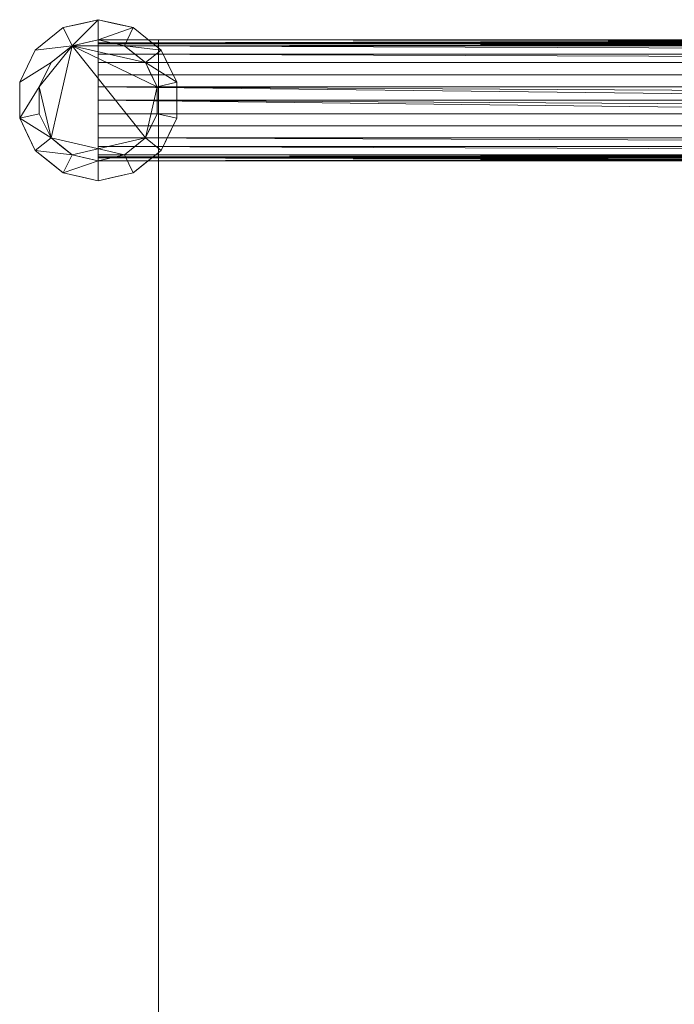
# Model space of a CAD drawing. Header units: inches. Extents: x -774 to 289, y -440 to 407.
# Tile 197 of 256: x 152 to 160, y 57 to 69. Entities that reach past the tile are written whole.
import ezdxf

# ---------------------------------------------------------------- set-up
doc = ezdxf.new("R2010")
doc.units = ezdxf.units.IN
doc.header["$MEASUREMENT"] = 0
doc.layers.add('L-SITE', color=91, linetype='Continuous', lineweight=9)

# ---------------------------------------------------------------- blocks, each defined once
blk = doc.blocks.new('Scaffolding - 84 x 30 x 96-328095-_3D_')
at = {"layer": 'L-SITE'}
mesh = blk.add_polyface(dxfattribs=at)
corners = [(40.25, -14.25, 96), (40.349, -14.684, 96), (40.627, -15.032, 96), (41.027, -15.225, 96), (41.473, -15.225, 96), (41.873, -15.032, 96), (42.151, -14.684, 96), (42.25, -14.25, 96), (42.151, -13.816, 96), (41.873, -13.468, 96), (41.473, -13.275, 96), (41.027, -13.275, 96), (40.627, -13.468, 96), (40.349, -13.816, 96), (40.5, -14.25, 96), (40.574, -13.925, 96), (40.782, -13.664, 96), (41.083, -13.519, 96), (41.417, -13.519, 96), (41.718, -13.664, 96), (41.926, -13.925, 96), (42, -14.25, 96), (41.926, -14.575, 96), (41.718, -14.836, 96), (41.417, -14.981, 96), (41.083, -14.981, 96), (40.782, -14.836, 96), (40.574, -14.575, 96), (40.25, 14.25, 96), (40.349, 13.816, 96), (40.627, 13.468, 96), (41.027, 13.275, 96), (41.473, 13.275, 96), (41.873, 13.468, 96), (42.151, 13.816, 96), (42.25, 14.25, 96), (42.151, 14.684, 96), (41.873, 15.032, 96), (41.473, 15.225, 96), (41.027, 15.225, 96), (40.627, 15.032, 96), (40.349, 14.684, 96), (40.5, 14.25, 96), (40.574, 14.575, 96), (40.782, 14.836, 96), (41.083, 14.981, 96), (41.417, 14.981, 96), (41.718, 14.836, 96), (41.926, 14.575, 96), (42, 14.25, 96), (41.926, 13.925, 96), (41.718, 13.664, 96), (41.417, 13.519, 96), (41.083, 13.519, 96), (40.782, 13.664, 96), (40.574, 13.925, 96), (-42.25, 14.25, 96), (-42.151, 13.816, 96), (-41.873, 13.468, 96), (-41.473, 13.275, 96), (-41.027, 13.275, 96), (-40.627, 13.468, 96), (-40.349, 13.816, 96), (-40.25, 14.25, 96), (-40.349, 14.684, 96), (-40.627, 15.032, 96), (-41.027, 15.225, 96), (-41.473, 15.225, 96), (-41.873, 15.032, 96), (-42.151, 14.684, 96), (-42, 14.25, 96), (-41.926, 14.575, 96), (-41.718, 14.836, 96), (-41.417, 14.981, 96), (-41.083, 14.981, 96), (-40.782, 14.836, 96), (-40.574, 14.575, 96), (-40.5, 14.25, 96), (-40.574, 13.925, 96), (-40.782, 13.664, 96), (-41.083, 13.519, 96), (-41.417, 13.519, 96), (-41.718, 13.664, 96), (-41.926, 13.925, 96), (-42.25, -14.25, 96), (-42.151, -14.684, 96), (-41.873, -15.032, 96), (-41.473, -15.225, 96), (-41.027, -15.225, 96), (-40.627, -15.032, 96), (-40.349, -14.684, 96), (-40.25, -14.25, 96), (-40.349, -13.816, 96), (-40.627, -13.468, 96), (-41.027, -13.275, 96), (-41.473, -13.275, 96), (-41.873, -13.468, 96), (-42.151, -13.816, 96), (-42, -14.25, 96), (-41.926, -13.925, 96), (-41.718, -13.664, 96), (-41.417, -13.519, 96), (-41.083, -13.519, 96), (-40.782, -13.664, 96), (-40.574, -13.925, 96), (-40.5, -14.25, 96), (-40.574, -14.575, 96), (-40.782, -14.836, 96), (-41.083, -14.981, 96), (-41.417, -14.981, 96), (-41.718, -14.836, 96), (-41.926, -14.575, 96)]
mesh.append_faces([[corners[k] for k in face] for face in [(6, 22, 5), (25, 3, 24), (26, 3, 25), (52, 32, 51), (62, 78, 61), (81, 59, 80), (82, 59, 81), (108, 88, 107)]], dxfattribs={"vtx0": -1, "vtx1": -1})
mesh.append_faces([[corners[k] for k in face] for face in [(23, 4, 5, 22), (4, 23, 24, 3), (22, 6, 7, 21), (21, 7, 8, 20), (9, 19, 20, 8), (10, 18, 19, 9), (0, 14, 15, 13), (14, 0, 1), (32, 52, 53, 31), (51, 32, 33, 50), (34, 49, 50, 33), (54, 30, 31, 53), (30, 54, 55, 29), (35, 48, 49, 34), (79, 60, 61, 78), (60, 79, 80, 59), (78, 62, 63, 77), (77, 63, 64, 76), (65, 75, 76, 64), (66, 74, 75, 65), (56, 70, 71, 69), (70, 56, 57), (88, 108, 109, 87), (107, 88, 89, 106), (90, 105, 106, 89), (110, 86, 87, 109), (86, 110, 111, 85), (91, 104, 105, 90)]], dxfattribs={"vtx0": -1, "vtx2": -1})
mesh.append_faces([[corners[k] for k in face] for face in [(48, 35, 36, 37), (104, 91, 92, 93)]], dxfattribs={"vtx0": -1, "vtx3": -1})
mesh.append_faces([[corners[k] for k in face] for face in [(45, 46, 39), (101, 102, 95)]], dxfattribs={"vtx1": -1, "vtx2": -1})
mesh.append_faces([[corners[k] for k in face] for face in [(2, 3, 26, 27), (27, 14, 1, 2), (17, 18, 10, 11), (11, 12, 16, 17), (12, 13, 15, 16), (55, 42, 28, 29), (41, 28, 42, 43), (47, 48, 37, 38), (46, 47, 38, 39), (40, 41, 43, 44), (39, 40, 44, 45), (58, 59, 82, 83), (83, 70, 57, 58), (73, 74, 66, 67), (67, 68, 72, 73), (68, 69, 71, 72), (111, 98, 84, 85), (97, 84, 98, 99), (103, 104, 93, 94), (102, 103, 94, 95), (96, 97, 99, 100), (95, 96, 100, 101)]], dxfattribs={"vtx1": -1, "vtx3": -1})
mesh = blk.add_polyface(dxfattribs=at)
corners = [(40.25, -14.25, 90), (40.349, -13.816, 90), (40.627, -13.468, 90), (41.027, -13.275, 90), (41.473, -13.275, 90), (41.873, -13.468, 90), (42.151, -13.816, 90), (42.25, -14.25, 90), (42.151, -14.684, 90), (41.873, -15.032, 90), (41.473, -15.225, 90), (41.027, -15.225, 90), (40.627, -15.032, 90), (40.349, -14.684, 90), (40.5, -14.25, 90), (40.574, -14.575, 90), (40.782, -14.836, 90), (41.083, -14.981, 90), (41.417, -14.981, 90), (41.718, -14.836, 90), (41.926, -14.575, 90), (42, -14.25, 90), (41.926, -13.925, 90), (41.718, -13.664, 90), (41.417, -13.519, 90), (41.083, -13.519, 90), (40.782, -13.664, 90), (40.574, -13.925, 90), (40.25, 14.25, 90), (40.349, 14.684, 90), (40.627, 15.032, 90), (41.027, 15.225, 90), (41.473, 15.225, 90), (41.873, 15.032, 90), (42.151, 14.684, 90), (42.25, 14.25, 90), (42.151, 13.816, 90), (41.873, 13.468, 90), (41.473, 13.275, 90), (41.027, 13.275, 90), (40.627, 13.468, 90), (40.349, 13.816, 90), (40.5, 14.25, 90), (40.574, 13.925, 90), (40.782, 13.664, 90), (41.083, 13.519, 90), (41.417, 13.519, 90), (41.718, 13.664, 90), (41.926, 13.925, 90), (42, 14.25, 90), (41.926, 14.575, 90), (41.718, 14.836, 90), (41.417, 14.981, 90), (41.083, 14.981, 90), (40.782, 14.836, 90), (40.574, 14.575, 90), (-42.25, 14.25, 90), (-42.151, 14.684, 90), (-41.873, 15.032, 90), (-41.473, 15.225, 90), (-41.027, 15.225, 90), (-40.627, 15.032, 90), (-40.349, 14.684, 90), (-40.25, 14.25, 90), (-40.349, 13.816, 90), (-40.627, 13.468, 90), (-41.027, 13.275, 90), (-41.473, 13.275, 90), (-41.873, 13.468, 90), (-42.151, 13.816, 90), (-42, 14.25, 90), (-41.926, 13.925, 90), (-41.718, 13.664, 90), (-41.417, 13.519, 90), (-41.083, 13.519, 90), (-40.782, 13.664, 90), (-40.574, 13.925, 90), (-40.5, 14.25, 90), (-40.574, 14.575, 90), (-40.782, 14.836, 90), (-41.083, 14.981, 90), (-41.417, 14.981, 90), (-41.718, 14.836, 90), (-41.926, 14.575, 90), (-42.25, -14.25, 90), (-42.151, -13.816, 90), (-41.873, -13.468, 90), (-41.473, -13.275, 90), (-41.027, -13.275, 90), (-40.627, -13.468, 90), (-40.349, -13.816, 90), (-40.25, -14.25, 90), (-40.349, -14.684, 90), (-40.627, -15.032, 90), (-41.027, -15.225, 90), (-41.473, -15.225, 90), (-41.873, -15.032, 90), (-42.151, -14.684, 90), (-42, -14.25, 90), (-41.926, -14.575, 90), (-41.718, -14.836, 90), (-41.417, -14.981, 90), (-41.083, -14.981, 90), (-40.782, -14.836, 90), (-40.574, -14.575, 90), (-40.5, -14.25, 90), (-40.574, -13.925, 90), (-40.782, -13.664, 90), (-41.083, -13.519, 90), (-41.417, -13.519, 90), (-41.718, -13.664, 90), (-41.926, -13.925, 90)]
mesh.append_faces([[corners[k] for k in face] for face in [(24, 4, 23), (34, 50, 33), (53, 31, 52), (54, 31, 53), (80, 60, 79), (90, 106, 89), (109, 87, 108), (110, 87, 109)]], dxfattribs={"vtx0": -1, "vtx1": -1})
mesh.append_faces([[corners[k] for k in face] for face in [(4, 24, 25, 3), (23, 4, 5, 22), (6, 21, 22, 5), (26, 2, 3, 25), (2, 26, 27, 1), (7, 20, 21, 6), (51, 32, 33, 50), (32, 51, 52, 31), (50, 34, 35, 49), (49, 35, 36, 48), (37, 47, 48, 36), (38, 46, 47, 37), (28, 42, 43, 41), (42, 28, 29), (60, 80, 81, 59), (79, 60, 61, 78), (62, 77, 78, 61), (82, 58, 59, 81), (58, 82, 83, 57), (63, 76, 77, 62), (107, 88, 89, 106), (88, 107, 108, 87), (106, 90, 91, 105), (105, 91, 92, 104), (93, 103, 104, 92), (94, 102, 103, 93), (84, 98, 99, 97), (98, 84, 85)]], dxfattribs={"vtx0": -1, "vtx2": -1})
mesh.append_faces([[corners[k] for k in face] for face in [(20, 7, 8, 9), (76, 63, 64, 65)]], dxfattribs={"vtx0": -1, "vtx3": -1})
mesh.append_faces([[corners[k] for k in face] for face in [(17, 18, 11), (73, 74, 67)]], dxfattribs={"vtx1": -1, "vtx2": -1})
mesh.append_faces([[corners[k] for k in face] for face in [(27, 14, 0, 1), (13, 0, 14, 15), (19, 20, 9, 10), (18, 19, 10, 11), (12, 13, 15, 16), (11, 12, 16, 17), (30, 31, 54, 55), (55, 42, 29, 30), (45, 46, 38, 39), (39, 40, 44, 45), (40, 41, 43, 44), (83, 70, 56, 57), (69, 56, 70, 71), (75, 76, 65, 66), (74, 75, 66, 67), (68, 69, 71, 72), (67, 68, 72, 73), (86, 87, 110, 111), (111, 98, 85, 86), (101, 102, 94, 95), (95, 96, 100, 101), (96, 97, 99, 100)]], dxfattribs={"vtx1": -1, "vtx3": -1})
mesh = blk.add_polyface(dxfattribs=at)
corners = [(40.25, 14.25, 96), (40.349, 14.684, 96), (40.627, 15.032, 96), (41.027, 15.225, 96), (41.473, 15.225, 96), (41.873, 15.032, 96), (42.151, 14.684, 96), (42.25, 14.25, 96), (42.25, 14.25, 90), (42.151, 14.684, 90), (41.873, 15.032, 90), (41.473, 15.225, 90), (41.027, 15.225, 90), (40.627, 15.032, 90), (40.349, 14.684, 90), (40.25, 14.25, 90), (42.2, 14.467, 90), (42.2, 14.467, 96), (42.012, 14.858, 96), (42.012, 14.858, 90), (41.673, 15.128, 96), (41.673, 15.128, 90), (41.25, 15.225, 96), (41.25, 15.225, 90), (40.827, 15.128, 96), (40.827, 15.128, 90), (40.488, 14.858, 96), (40.488, 14.858, 90), (40.294, 14.445, 96), (40.3, 14.467, 90)]
mesh.append_faces([[corners[k] for k in face] for face in [(1, 29, 28), (15, 28, 29), (29, 1, 14)]], dxfattribs={"vtx0": -1, "vtx1": -1})
mesh.append_faces([[corners[k] for k in face] for face in [(18, 19, 10, 5), (20, 21, 11, 4), (5, 10, 21, 20), (6, 9, 19, 18), (24, 25, 13, 2), (14, 1, 26, 27), (25, 24, 3, 12), (2, 13, 27, 26), (12, 3, 22)]], dxfattribs={"vtx0": -1, "vtx2": -1})
mesh.append_faces([[corners[k] for k in face] for face in [(11, 23, 4)]], dxfattribs={"vtx1": -1, "vtx2": -1})
mesh.append_faces([[corners[k] for k in face] for face in [(6, 17, 16, 9), (23, 12, 22, 4)]], dxfattribs={"vtx1": -1, "vtx3": -1})
mesh.append_faces([[corners[k] for k in face] for face in [(15, 0, 28)]], dxfattribs={"vtx2": -1})
mesh.append_faces([[corners[k] for k in face] for face in [(17, 7, 8, 16)]], dxfattribs={"vtx3": -1})
mesh = blk.add_polyface(dxfattribs=at)
corners = [(40.5, -14.25), (40.574, -13.925), (40.782, -13.664), (41.083, -13.519), (41.417, -13.519), (41.718, -13.664), (41.926, -13.925), (42, -14.25), (41.926, -14.575), (41.718, -14.836), (41.417, -14.981), (41.083, -14.981), (40.782, -14.836), (40.574, -14.575), (40.5, 14.25), (40.574, 14.575), (40.782, 14.836), (41.083, 14.981), (41.417, 14.981), (41.718, 14.836), (41.926, 14.575), (42, 14.25), (41.926, 13.925), (41.718, 13.664), (41.417, 13.519), (41.083, 13.519), (40.782, 13.664), (40.574, 13.925)]
mesh.append_faces([[corners[k] for k in face] for face in [(8, 5, 6, 7)]], dxfattribs={"vtx0": -1})
mesh.append_faces([[corners[k] for k in face] for face in [(5, 10, 3, 4)]], dxfattribs={"vtx0": -1, "vtx1": -1})
mesh.append_faces([[corners[k] for k in face] for face in [(16, 20, 26, 27)]], dxfattribs={"vtx0": -1, "vtx1": -1, "vtx3": -1})
mesh.append_faces([[corners[k] for k in face] for face in [(10, 2, 3)]], dxfattribs={"vtx0": -1, "vtx2": -1})
mesh.append_faces([[corners[k] for k in face] for face in [(12, 1, 2, 10), (20, 23, 24, 26)]], dxfattribs={"vtx0": -1, "vtx2": -1, "vtx3": -1})
mesh.append_faces([[corners[k] for k in face] for face in [(11, 12, 10), (15, 16, 27, 14)]], dxfattribs={"vtx1": -1})
mesh.append_faces([[corners[k] for k in face] for face in [(13, 0, 1, 12), (18, 19, 20), (24, 25, 26)]], dxfattribs={"vtx2": -1})
mesh.append_faces([[corners[k] for k in face] for face in [(8, 9, 10, 5), (16, 17, 18, 20)]], dxfattribs={"vtx2": -1, "vtx3": -1})
mesh.append_faces([[corners[k] for k in face] for face in [(20, 21, 22, 23)]], dxfattribs={"vtx3": -1})
mesh = blk.add_polyface(dxfattribs=at)
corners = [(40.5, 14.25, 96), (40.574, 14.575, 96), (40.782, 14.836, 96), (41.083, 14.981, 96), (41.417, 14.981, 96), (41.718, 14.836, 96), (41.926, 14.575, 96), (42, 14.25, 96), (42, 14.25), (41.926, 14.575), (41.718, 14.836), (41.417, 14.981), (41.083, 14.981), (40.782, 14.836), (40.574, 14.575), (40.5, 14.25), (41.971, 14.377, 96), (41.963, 14.413), (41.822, 14.706, 96), (41.822, 14.706), (41.567, 14.909, 96), (41.567, 14.909), (41.25, 14.981, 96), (41.25, 14.981), (40.933, 14.909, 96), (40.933, 14.909), (40.678, 14.706, 96), (40.678, 14.706), (40.529, 14.377, 96), (40.537, 14.413)]
mesh.append_faces([[corners[k] for k in face] for face in [(8, 16, 7)]], dxfattribs={"vtx0": -1})
mesh.append_faces([[corners[k] for k in face] for face in [(1, 29, 28), (15, 28, 29)]], dxfattribs={"vtx0": -1, "vtx1": -1})
mesh.append_faces([[corners[k] for k in face] for face in [(6, 17, 9), (18, 19, 10, 5), (20, 21, 11, 4), (16, 8, 17), (6, 9, 19, 18), (5, 10, 21, 20), (22, 23, 12, 3), (24, 25, 13, 2), (14, 1, 26, 27), (25, 24, 3, 12), (2, 13, 27, 26), (23, 22, 4, 11)]], dxfattribs={"vtx0": -1, "vtx2": -1})
mesh.append_faces([[corners[k] for k in face] for face in [(6, 16, 17), (14, 29, 1)]], dxfattribs={"vtx1": -1, "vtx2": -1})
mesh.append_faces([[corners[k] for k in face] for face in [(15, 0, 28)]], dxfattribs={"vtx2": -1})
mesh = blk.add_polyface(dxfattribs=at)
corners = [(40.5, -14.25, 96), (40.574, -14.575, 96), (40.782, -14.836, 96), (41.083, -14.981, 96), (41.417, -14.981, 96), (41.718, -14.836, 96), (41.926, -14.575, 96), (42, -14.25, 96), (41.926, -13.925, 96), (41.718, -13.664, 96), (41.417, -13.519, 96), (41.083, -13.519, 96), (40.782, -13.664, 96), (40.574, -13.925, 96), (40.5, 14.25, 96), (40.574, 13.925, 96), (40.782, 13.664, 96), (41.083, 13.519, 96), (41.417, 13.519, 96), (41.718, 13.664, 96), (41.926, 13.925, 96), (42, 14.25, 96), (41.926, 14.575, 96), (41.718, 14.836, 96), (41.417, 14.981, 96), (41.083, 14.981, 96), (40.782, 14.836, 96), (40.574, 14.575, 96)]
mesh.append_faces([[corners[k] for k in face] for face in [(11, 4, 9, 10), (12, 4, 11)]], dxfattribs={"vtx0": -1, "vtx1": -1})
mesh.append_faces([[corners[k] for k in face] for face in [(12, 1, 2, 4)]], dxfattribs={"vtx0": -1, "vtx2": -1, "vtx3": -1})
mesh.append_faces([[corners[k] for k in face] for face in [(3, 4, 2), (15, 16, 27, 14)]], dxfattribs={"vtx1": -1})
mesh.append_faces([[corners[k] for k in face] for face in [(19, 20, 22, 18)]], dxfattribs={"vtx1": -1, "vtx2": -1})
mesh.append_faces([[corners[k] for k in face] for face in [(26, 27, 16, 22)]], dxfattribs={"vtx1": -1, "vtx2": -1, "vtx3": -1})
mesh.append_faces([[corners[k] for k in face] for face in [(13, 0, 1, 12), (20, 21, 22), (24, 25, 26)]], dxfattribs={"vtx2": -1})
mesh.append_faces([[corners[k] for k in face] for face in [(4, 5, 6, 9), (16, 17, 18, 22), (22, 23, 24, 26)]], dxfattribs={"vtx2": -1, "vtx3": -1})
mesh.append_faces([[corners[k] for k in face] for face in [(6, 7, 8, 9)]], dxfattribs={"vtx3": -1})
mesh = blk.add_polyface(dxfattribs=at)
corners = [(42, 14.25, 96), (41.926, 14.575, 96), (41.718, 14.836, 96), (41.417, 14.981, 96), (41.083, 14.981, 96), (40.782, 14.836, 96), (40.574, 14.575, 96), (40.5, 14.25, 96), (40.5, 14.25, 90), (40.574, 14.575, 90), (40.782, 14.836, 90), (41.083, 14.981, 90), (41.417, 14.981, 90), (41.718, 14.836, 90), (41.926, 14.575, 90), (42, 14.25, 90), (40.529, 14.377, 90), (40.537, 14.413, 96), (40.678, 14.706, 96), (40.678, 14.706, 90), (40.933, 14.909, 96), (40.933, 14.909, 90), (41.25, 14.981, 90), (41.25, 14.981, 96), (41.567, 14.909, 96), (41.567, 14.909, 90), (41.822, 14.706, 96), (41.822, 14.706, 90), (41.971, 14.377, 96), (41.963, 14.413, 90)]
mesh.append_faces([[corners[k] for k in face] for face in [(23, 22, 12, 3), (6, 9, 19, 18), (5, 10, 21, 20), (11, 4, 20, 21), (18, 19, 10, 5), (3, 12, 25, 24), (14, 1, 26, 27), (2, 13, 27, 26), (13, 2, 24, 25), (17, 16, 9), (22, 23, 4, 11)]], dxfattribs={"vtx0": -1, "vtx2": -1})
mesh.append_faces([[corners[k] for k in face] for face in [(8, 16, 7)]], dxfattribs={"vtx1": -1})
mesh.append_faces([[corners[k] for k in face] for face in [(6, 17, 9), (17, 7, 16), (14, 29, 1), (29, 15, 28), (28, 1, 29)]], dxfattribs={"vtx1": -1, "vtx2": -1})
mesh.append_faces([[corners[k] for k in face] for face in [(15, 0, 28)]], dxfattribs={"vtx2": -1})
mesh = blk.add_polyface(dxfattribs=at)
corners = [(42.25, 14.25, 96), (42.151, 13.816, 96), (41.873, 13.468, 96), (41.473, 13.275, 96), (41.027, 13.275, 96), (40.627, 13.468, 96), (40.349, 13.816, 96), (40.25, 14.25, 96), (40.25, 14.25, 90), (40.349, 13.816, 90), (40.627, 13.468, 90), (41.027, 13.275, 90), (41.473, 13.275, 90), (41.873, 13.468, 90), (42.151, 13.816, 90), (42.25, 14.25, 90), (40.294, 14.055, 90), (40.3, 14.033, 96), (40.827, 13.372, 96), (40.827, 13.372, 90), (40.488, 13.642, 96), (40.488, 13.642, 90), (41.25, 13.275, 96), (41.25, 13.275, 90), (41.673, 13.372, 96), (41.673, 13.372, 90), (42.206, 14.055, 96), (42.2, 14.033, 90), (42.012, 13.642, 96), (42.012, 13.642, 90)]
mesh.append_faces([[corners[k] for k in face] for face in [(17, 9, 6), (9, 17, 16), (1, 27, 26), (27, 1, 14)]], dxfattribs={"vtx0": -1, "vtx1": -1})
mesh.append_faces([[corners[k] for k in face] for face in [(10, 5, 20, 21), (12, 3, 22, 23), (21, 20, 6, 9), (16, 17, 7), (13, 2, 24), (23, 22, 4, 11), (26, 27, 15), (11, 4, 18), (28, 29, 14, 1), (3, 12, 25), (29, 28, 2, 13)]], dxfattribs={"vtx0": -1, "vtx2": -1})
mesh.append_faces([[corners[k] for k in face] for face in [(10, 19, 5)]], dxfattribs={"vtx1": -1, "vtx2": -1})
mesh.append_faces([[corners[k] for k in face] for face in [(19, 11, 18, 5), (24, 3, 25, 13)]], dxfattribs={"vtx1": -1, "vtx3": -1})
mesh.append_faces([[corners[k] for k in face] for face in [(7, 8, 16), (15, 0, 26)]], dxfattribs={"vtx2": -1})
mesh = blk.add_polyface(dxfattribs=at)
corners = [(42, 14.25, 96), (41.926, 13.925, 96), (41.718, 13.664, 96), (41.417, 13.519, 96), (41.083, 13.519, 96), (40.782, 13.664, 96), (40.574, 13.925, 96), (40.5, 14.25, 96), (40.5, 14.25), (40.574, 13.925), (40.782, 13.664), (41.083, 13.519), (41.417, 13.519), (41.718, 13.664), (41.926, 13.925), (42, 14.25), (40.529, 14.123), (40.537, 14.087, 96), (40.678, 13.794, 96), (40.678, 13.794), (40.933, 13.591, 96), (40.933, 13.591), (41.25, 13.519, 96), (41.25, 13.519), (41.567, 13.591, 96), (41.567, 13.591), (41.822, 13.794, 96), (41.822, 13.794), (41.971, 14.123, 96), (41.963, 14.087)]
mesh.append_faces([[corners[k] for k in face] for face in [(1, 29, 28), (9, 17, 16), (15, 28, 29)]], dxfattribs={"vtx0": -1, "vtx1": -1})
mesh.append_faces([[corners[k] for k in face] for face in [(18, 19, 10, 5), (20, 21, 11, 4), (19, 18, 6, 9), (5, 10, 21, 20), (24, 25, 13, 2), (27, 26, 2, 13), (26, 27, 14, 1), (25, 24, 3, 12), (12, 3, 22)]], dxfattribs={"vtx0": -1, "vtx2": -1})
mesh.append_faces([[corners[k] for k in face] for face in [(6, 17, 9), (17, 7, 16), (14, 29, 1), (11, 23, 4)]], dxfattribs={"vtx1": -1, "vtx2": -1})
mesh.append_faces([[corners[k] for k in face] for face in [(23, 12, 22, 4)]], dxfattribs={"vtx1": -1, "vtx3": -1})
mesh.append_faces([[corners[k] for k in face] for face in [(7, 8, 16), (15, 0, 28)]], dxfattribs={"vtx2": -1})
mesh = blk.add_polyface(dxfattribs=at)
corners = [(42, -14.25, 18), (41.926, -14.25, 17.675), (41.718, -14.25, 17.414), (41.417, -14.25, 17.269), (41.083, -14.25, 17.269), (40.782, -14.25, 17.414), (40.574, -14.25, 17.675), (40.5, -14.25, 18), (40.5, 14.25, 18), (40.574, 14.25, 17.675), (40.782, 14.25, 17.414), (41.083, 14.25, 17.269), (41.417, 14.25, 17.269), (41.718, 14.25, 17.414), (41.926, 14.25, 17.675), (42, 14.25, 18), (40.549, 14.25, 17.787), (40.537, -14.25, 17.837), (40.678, -14.25, 17.544), (40.678, 14.25, 17.544), (40.933, -14.25, 17.341), (40.933, 14.25, 17.341), (41.25, -14.25, 17.269), (41.25, 14.25, 17.269), (41.567, -14.25, 17.341), (41.567, 14.25, 17.341), (41.822, -14.25, 17.544), (41.822, 14.25, 17.544), (41.951, -14.25, 17.787), (41.963, 14.25, 17.837)]
mesh.append_faces([[corners[k] for k in face] for face in [(8, 17, 7)]], dxfattribs={"vtx0": -1})
mesh.append_faces([[corners[k] for k in face] for face in [(1, 14, 28)]], dxfattribs={"vtx0": -1, "vtx1": -1})
mesh.append_faces([[corners[k] for k in face] for face in [(10, 5, 18, 19), (11, 4, 20, 21), (6, 16, 9), (6, 9, 19, 18), (12, 3, 22, 23), (16, 6, 17), (13, 2, 24, 25), (2, 13, 27, 26), (14, 1, 26, 27), (3, 12, 25, 24), (5, 10, 21, 20), (4, 11, 23, 22), (28, 14, 29)]], dxfattribs={"vtx0": -1, "vtx2": -1})
mesh.append_faces([[corners[k] for k in face] for face in [(15, 0, 29)]], dxfattribs={"vtx1": -1})
mesh.append_faces([[corners[k] for k in face] for face in [(8, 16, 17), (0, 28, 29)]], dxfattribs={"vtx1": -1, "vtx2": -1})
mesh = blk.add_polyface(dxfattribs=at)
corners = [(40.5, -14.25, 18), (40.574, -14.25, 18.325), (40.782, -14.25, 18.586), (41.083, -14.25, 18.731), (41.417, -14.25, 18.731), (41.718, -14.25, 18.586), (41.926, -14.25, 18.325), (42, -14.25, 18), (42, 14.25, 18), (41.926, 14.25, 18.325), (41.718, 14.25, 18.586), (41.417, 14.25, 18.731), (41.083, 14.25, 18.731), (40.782, 14.25, 18.586), (40.574, 14.25, 18.325), (40.5, 14.25, 18), (41.951, 14.25, 18.213), (41.963, -14.25, 18.163), (41.822, -14.25, 18.456), (41.822, 14.25, 18.456), (41.567, -14.25, 18.659), (41.567, 14.25, 18.659), (41.25, -14.25, 18.731), (41.25, 14.25, 18.731), (40.933, -14.25, 18.659), (40.933, 14.25, 18.659), (40.678, -14.25, 18.456), (40.678, 14.25, 18.456), (40.549, -14.25, 18.213), (40.537, 14.25, 18.163)]
mesh.append_faces([[corners[k] for k in face] for face in [(8, 17, 7)]], dxfattribs={"vtx0": -1})
mesh.append_faces([[corners[k] for k in face] for face in [(1, 14, 28)]], dxfattribs={"vtx0": -1, "vtx1": -1})
mesh.append_faces([[corners[k] for k in face] for face in [(10, 5, 18, 19), (11, 4, 20, 21), (6, 16, 9), (6, 9, 19, 18), (12, 3, 22, 23), (16, 6, 17), (13, 2, 24, 25), (2, 13, 27, 26), (14, 1, 26, 27), (3, 12, 25, 24), (5, 10, 21, 20), (4, 11, 23, 22), (28, 14, 29)]], dxfattribs={"vtx0": -1, "vtx2": -1})
mesh.append_faces([[corners[k] for k in face] for face in [(15, 0, 29)]], dxfattribs={"vtx1": -1})
mesh.append_faces([[corners[k] for k in face] for face in [(8, 16, 17), (0, 28, 29)]], dxfattribs={"vtx1": -1, "vtx2": -1})
mesh = blk.add_polyface(dxfattribs=at)
corners = [(40.5, 14.25, 18), (40.574, 14.25, 18.325), (40.782, 14.25, 18.586), (41.083, 14.25, 18.731), (41.417, 14.25, 18.731), (41.718, 14.25, 18.586), (41.926, 14.25, 18.325), (42, 14.25, 18), (41.926, 14.25, 17.675), (41.718, 14.25, 17.414), (41.417, 14.25, 17.269), (41.083, 14.25, 17.269), (40.782, 14.25, 17.414), (40.574, 14.25, 17.675), (40.5, 14.25, 88.25), (40.574, 14.25, 88.575), (40.782, 14.25, 88.836), (41.083, 14.25, 88.981), (41.417, 14.25, 88.981), (41.718, 14.25, 88.836), (41.926, 14.25, 88.575), (42, 14.25, 88.25), (41.926, 14.25, 87.925), (41.718, 14.25, 87.664), (41.417, 14.25, 87.519), (41.083, 14.25, 87.519), (40.782, 14.25, 87.664), (40.574, 14.25, 87.925)]
mesh.append_faces([[corners[k] for k in face] for face in [(12, 9, 10, 11), (17, 14, 15, 16)]], dxfattribs={"vtx0": -1})
mesh.append_faces([[corners[k] for k in face] for face in [(13, 2, 12)]], dxfattribs={"vtx0": -1, "vtx1": -1})
mesh.append_faces([[corners[k] for k in face] for face in [(12, 2, 7, 9)]], dxfattribs={"vtx0": -1, "vtx1": -1, "vtx2": -1, "vtx3": -1})
mesh.append_faces([[corners[k] for k in face] for face in [(14, 17, 18), (14, 24, 25)]], dxfattribs={"vtx0": -1, "vtx2": -1})
mesh.append_faces([[corners[k] for k in face] for face in [(1, 2, 13, 0), (27, 14, 25, 26)]], dxfattribs={"vtx1": -1})
mesh.append_faces([[corners[k] for k in face] for face in [(5, 6, 7, 4), (7, 8, 9)]], dxfattribs={"vtx2": -1})
mesh.append_faces([[corners[k] for k in face] for face in [(2, 3, 4, 7), (18, 19, 20, 14), (20, 21, 22, 14), (22, 23, 24, 14)]], dxfattribs={"vtx2": -1, "vtx3": -1})
mesh = blk.add_polyface(dxfattribs=at)
corners = [(42, -14.25, 88.25), (41.926, -14.25, 87.925), (41.718, -14.25, 87.664), (41.417, -14.25, 87.519), (41.083, -14.25, 87.519), (40.782, -14.25, 87.664), (40.574, -14.25, 87.925), (40.5, -14.25, 88.25), (40.5, 14.25, 88.25), (40.574, 14.25, 87.925), (40.782, 14.25, 87.664), (41.083, 14.25, 87.519), (41.417, 14.25, 87.519), (41.718, 14.25, 87.664), (41.926, 14.25, 87.925), (42, 14.25, 88.25), (40.549, 14.25, 88.037), (40.537, -14.25, 88.087), (40.678, -14.25, 87.794), (40.678, 14.25, 87.794), (40.933, -14.25, 87.591), (40.933, 14.25, 87.591), (41.25, -14.25, 87.519), (41.25, 14.25, 87.519), (41.567, -14.25, 87.591), (41.567, 14.25, 87.591), (41.822, -14.25, 87.794), (41.822, 14.25, 87.794), (41.951, -14.25, 88.037), (41.963, 14.25, 88.087)]
mesh.append_faces([[corners[k] for k in face] for face in [(0, 29, 15)]], dxfattribs={"vtx0": -1})
mesh.append_faces([[corners[k] for k in face] for face in [(9, 6, 16), (1, 14, 28)]], dxfattribs={"vtx0": -1, "vtx1": -1})
mesh.append_faces([[corners[k] for k in face] for face in [(28, 14, 29), (20, 21, 11, 4), (16, 6, 17), (6, 9, 19), (5, 10, 21, 20), (10, 5, 18), (24, 25, 13, 2), (25, 24, 3, 12), (14, 1, 26), (2, 13, 27), (12, 3, 22)]], dxfattribs={"vtx0": -1, "vtx2": -1})
mesh.append_faces([[corners[k] for k in face] for face in [(7, 8, 17)]], dxfattribs={"vtx1": -1})
mesh.append_faces([[corners[k] for k in face] for face in [(8, 16, 17), (11, 23, 4), (0, 28, 29)]], dxfattribs={"vtx1": -1, "vtx2": -1})
mesh.append_faces([[corners[k] for k in face] for face in [(19, 10, 18, 6), (23, 12, 22, 4), (26, 2, 27, 14)]], dxfattribs={"vtx1": -1, "vtx3": -1})
mesh = blk.add_polyface(dxfattribs=at)
corners = [(40.5, -14.25, 88.25), (40.574, -14.25, 88.575), (40.782, -14.25, 88.836), (41.083, -14.25, 88.981), (41.417, -14.25, 88.981), (41.718, -14.25, 88.836), (41.926, -14.25, 88.575), (42, -14.25, 88.25), (42, 14.25, 88.25), (41.926, 14.25, 88.575), (41.718, 14.25, 88.836), (41.417, 14.25, 88.981), (41.083, 14.25, 88.981), (40.782, 14.25, 88.836), (40.574, 14.25, 88.575), (40.5, 14.25, 88.25), (41.951, -14.25, 88.463), (41.963, 14.25, 88.413), (41.822, -14.25, 88.706), (41.822, 14.25, 88.706), (41.567, -14.25, 88.909), (41.567, 14.25, 88.909), (41.25, -14.25, 88.981), (41.25, 14.25, 88.981), (40.933, -14.25, 88.909), (40.933, 14.25, 88.909), (40.678, -14.25, 88.706), (40.678, 14.25, 88.706), (40.549, -14.25, 88.463), (40.537, 14.25, 88.413)]
mesh.append_faces([[corners[k] for k in face] for face in [(17, 7, 8), (0, 29, 15)]], dxfattribs={"vtx0": -1})
mesh.append_faces([[corners[k] for k in face] for face in [(9, 16, 17), (7, 17, 16), (1, 14, 28)]], dxfattribs={"vtx0": -1, "vtx1": -1})
mesh.append_faces([[corners[k] for k in face] for face in [(18, 19, 10, 5), (28, 14, 29), (20, 21, 11, 4), (6, 9, 19, 18), (5, 10, 21, 20), (9, 6, 16), (22, 23, 12, 3), (24, 25, 13, 2), (14, 1, 26, 27), (25, 24, 3, 12), (2, 13, 27, 26), (23, 22, 4, 11)]], dxfattribs={"vtx0": -1, "vtx2": -1})
mesh.append_faces([[corners[k] for k in face] for face in [(0, 28, 29)]], dxfattribs={"vtx1": -1, "vtx2": -1})
mesh = blk.add_polyface(dxfattribs=at)
corners = [(40.5, 14.25, 53.125), (40.574, 14.25, 53.45), (40.782, 14.25, 53.711), (41.083, 14.25, 53.856), (41.417, 14.25, 53.856), (41.718, 14.25, 53.711), (41.926, 14.25, 53.45), (42, 14.25, 53.125), (41.926, 14.25, 52.8), (41.718, 14.25, 52.539), (41.417, 14.25, 52.394), (41.083, 14.25, 52.394), (40.782, 14.25, 52.539), (40.574, 14.25, 52.8)]
mesh.append_faces([[corners[k] for k in face] for face in [(8, 5, 6, 7)]], dxfattribs={"vtx0": -1})
mesh.append_faces([[corners[k] for k in face] for face in [(2, 5, 12, 1), (5, 8, 12)]], dxfattribs={"vtx0": -1, "vtx1": -1, "vtx2": -1})
mesh.append_faces([[corners[k] for k in face] for face in [(12, 8, 9, 10)]], dxfattribs={"vtx0": -1, "vtx3": -1})
mesh.append_faces([[corners[k] for k in face] for face in [(13, 0, 1, 12), (10, 11, 12)]], dxfattribs={"vtx2": -1})
mesh.append_faces([[corners[k] for k in face] for face in [(2, 3, 4, 5)]], dxfattribs={"vtx3": -1})
mesh = blk.add_polyface(dxfattribs=at)
corners = [(42, 0, 53.125), (41.926, 0, 52.8), (41.718, 0, 52.539), (41.417, 0, 52.394), (41.083, 0, 52.394), (40.782, 0, 52.539), (40.574, 0, 52.8), (40.5, 0, 53.125), (40.5, 14.25, 53.125), (40.574, 14.25, 52.8), (40.782, 14.25, 52.539), (41.083, 14.25, 52.394), (41.417, 14.25, 52.394), (41.718, 14.25, 52.539), (41.926, 14.25, 52.8), (42, 14.25, 53.125), (40.549, 14.25, 52.912), (40.537, 0, 52.962), (40.678, 0, 52.669), (40.678, 14.25, 52.669), (40.933, 0, 52.466), (40.933, 14.25, 52.466), (41.25, 0, 52.394), (41.25, 14.25, 52.394), (41.567, 0, 52.466), (41.567, 14.25, 52.466), (41.822, 0, 52.669), (41.822, 14.25, 52.669), (41.951, 0, 52.912), (41.963, 14.25, 52.962)]
mesh.append_faces([[corners[k] for k in face] for face in [(0, 29, 15)]], dxfattribs={"vtx0": -1})
mesh.append_faces([[corners[k] for k in face] for face in [(9, 6, 16), (1, 14, 28)]], dxfattribs={"vtx0": -1, "vtx1": -1})
mesh.append_faces([[corners[k] for k in face] for face in [(18, 19, 10, 5), (28, 14, 29), (20, 21, 11, 4), (16, 6, 17), (19, 18, 6, 9), (5, 10, 21, 20), (24, 25, 13, 2), (27, 26, 2, 13), (26, 27, 14, 1), (25, 24, 3, 12), (12, 3, 22)]], dxfattribs={"vtx0": -1, "vtx2": -1})
mesh.append_faces([[corners[k] for k in face] for face in [(7, 8, 17)]], dxfattribs={"vtx1": -1})
mesh.append_faces([[corners[k] for k in face] for face in [(8, 16, 17), (11, 23, 4), (0, 28, 29)]], dxfattribs={"vtx1": -1, "vtx2": -1})
mesh.append_faces([[corners[k] for k in face] for face in [(23, 12, 22, 4)]], dxfattribs={"vtx1": -1, "vtx3": -1})
mesh = blk.add_polyface(dxfattribs=at)
corners = [(40.5, 0, 53.125), (40.574, 0, 53.45), (40.782, 0, 53.711), (41.083, 0, 53.856), (41.417, 0, 53.856), (41.718, 0, 53.711), (41.926, 0, 53.45), (42, 0, 53.125), (42, 14.25, 53.125), (41.926, 14.25, 53.45), (41.718, 14.25, 53.711), (41.417, 14.25, 53.856), (41.083, 14.25, 53.856), (40.782, 14.25, 53.711), (40.574, 14.25, 53.45), (40.5, 14.25, 53.125), (41.963, 14.25, 53.288), (41.963, 0, 53.288), (41.822, 0, 53.581), (41.822, 14.25, 53.581), (41.567, 0, 53.784), (41.567, 14.25, 53.784), (41.25, 0, 53.856), (41.25, 14.25, 53.856), (40.933, 0, 53.784), (40.933, 14.25, 53.784), (40.678, 0, 53.581), (40.678, 14.25, 53.581), (40.549, 0, 53.338), (40.537, 14.25, 53.288)]
mesh.append_faces([[corners[k] for k in face] for face in [(0, 29, 15)]], dxfattribs={"vtx0": -1})
mesh.append_faces([[corners[k] for k in face] for face in [(1, 14, 28)]], dxfattribs={"vtx0": -1, "vtx1": -1})
mesh.append_faces([[corners[k] for k in face] for face in [(18, 19, 10, 5), (28, 14, 29), (20, 21, 11, 4), (17, 16, 9, 6), (6, 9, 19, 18), (5, 10, 21, 20), (22, 23, 12, 3), (24, 25, 13, 2), (14, 1, 26, 27), (25, 24, 3, 12), (2, 13, 27, 26), (23, 22, 4, 11)]], dxfattribs={"vtx0": -1, "vtx2": -1})
mesh.append_faces([[corners[k] for k in face] for face in [(0, 28, 29)]], dxfattribs={"vtx1": -1, "vtx2": -1})
mesh.append_faces([[corners[k] for k in face] for face in [(17, 7, 8, 16)]], dxfattribs={"vtx3": -1})
mesh = blk.add_polyface(dxfattribs=at)
corners = [(40.5, 14.25, 96), (40.574, 13.925, 96), (40.782, 13.664, 96), (41.083, 13.519, 96), (41.417, 13.519, 96), (41.718, 13.664, 96), (41.926, 13.925, 96), (42, 14.25, 96), (42, 14.25, 90), (41.926, 13.925, 90), (41.718, 13.664, 90), (41.417, 13.519, 90), (41.083, 13.519, 90), (40.782, 13.664, 90), (40.574, 13.925, 90), (40.5, 14.25, 90), (41.971, 14.123, 90), (41.963, 14.087, 96), (41.822, 13.794, 96), (41.822, 13.794, 90), (41.567, 13.591, 96), (41.567, 13.591, 90), (41.25, 13.519, 90), (41.25, 13.519, 96), (40.933, 13.591, 96), (40.933, 13.591, 90), (40.678, 13.794, 96), (40.678, 13.794, 90), (40.529, 14.123, 96), (40.537, 14.087, 90)]
mesh.append_faces([[corners[k] for k in face] for face in [(6, 9, 19, 18), (5, 10, 21, 20), (17, 16, 9), (20, 21, 11, 4), (18, 19, 10, 5), (12, 3, 23, 22), (3, 12, 25, 24), (27, 26, 2, 13), (13, 2, 24, 25), (26, 27, 14, 1), (4, 11, 22, 23)]], dxfattribs={"vtx0": -1, "vtx2": -1})
mesh.append_faces([[corners[k] for k in face] for face in [(8, 16, 7)]], dxfattribs={"vtx1": -1})
mesh.append_faces([[corners[k] for k in face] for face in [(6, 17, 9), (28, 1, 29), (17, 7, 16), (14, 29, 1), (29, 15, 28)]], dxfattribs={"vtx1": -1, "vtx2": -1})
mesh.append_faces([[corners[k] for k in face] for face in [(15, 0, 28)]], dxfattribs={"vtx2": -1})
mesh = blk.add_polyface(dxfattribs=at)
corners = [(42, 13.5, 90), (-42, 13.5, 90), (-42, -13.5, 90), (42, -13.5, 90)]
mesh.append_faces([[corners[k] for k in face] for face in [(2, 3, 0, 1)]])
mesh = blk.add_polyface(dxfattribs=at)
corners = [(42, 13.5, 89), (42, -13.5, 89), (-42, -13.5, 89), (-42, 13.5, 89)]
mesh.append_faces([[corners[k] for k in face] for face in [(1, 2, 3, 0)]])
mesh = blk.add_polyface(dxfattribs=at)
corners = [(-42, 13.5, 90), (42, 13.5, 90), (42, 13.5, 89), (-42, 13.5, 89)]
mesh.append_faces([[corners[k] for k in face] for face in [(0, 1, 2, 3)]])
mesh = blk.add_polyface(dxfattribs=at)
corners = [(42, 13.5, 90), (42, -13.5, 90), (42, -13.5, 89), (42, 13.5, 89)]
mesh.append_faces([[corners[k] for k in face] for face in [(0, 1, 2, 3)]])

msp = doc.modelspace()

# ---------------------------------------------------------------- block references
at = {"layer": 'L-SITE', "rotation": 90.0000000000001}
msp.add_blockref('Scaffolding - 84 x 30 x 96-328095-_3D_', (167.445, 26.644, -12), dxfattribs=at)

doc.saveas('drawing.dxf')
